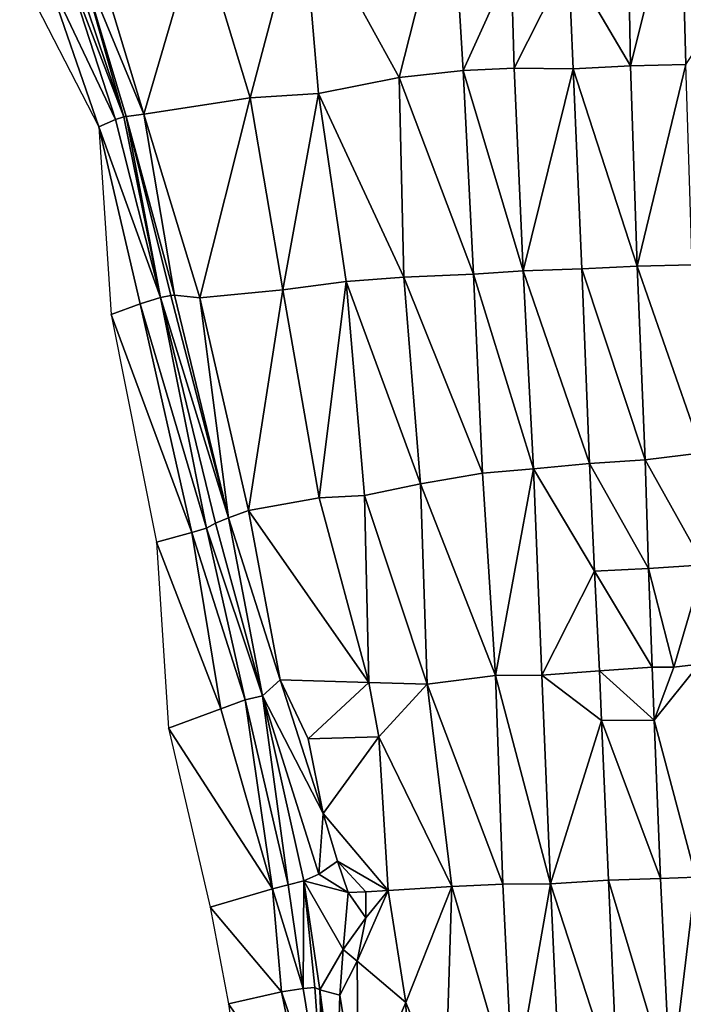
# Model space of a CAD drawing. Header units: feet. Extents: x 116535 to 120173, y 200032 to 203855.
# Tile 32 of 87: x 118209 to 118354, y 201911 to 202126. Entities that reach past the tile are written whole.
import ezdxf

# ---------------------------------------------------------------- set-up
doc = ezdxf.new("R2010")
doc.units = ezdxf.units.FT
doc.header["$MEASUREMENT"] = 0
doc.layers.add('V-TOPO-TINN-3DFC', color=3, linetype='Continuous')

msp = doc.modelspace()

# ---------------------------------------------------------------- linework, layer by layer
at = {"layer": 'V-TOPO-TINN-3DFC'}
for points in [[(118341.67867, 202159.419478, 573.727659), (118328.926518, 202138.8327, 573.957195), (118342.440312, 202115.830327, 573.749304)], [(118341.67867, 202159.419478, 573.727659), (118342.440312, 202115.830327, 573.749304), (118353.416794, 202159.39654, 573.751669)], [(118353.416794, 202159.39654, 573.751669), (118342.440312, 202115.830327, 573.749304), (118354.586563, 202116.103874, 573.676893)], [(118353.416794, 202159.39654, 573.751669), (118354.586563, 202116.103874, 573.676893), (118369.7955, 202139.1628, 573.582)], [(118291.9213, 202113.2747, 564.442), (118303.2902, 202158.0973, 572.558), (118270.6876, 202151.8398, 558.102)], [(118303.2902, 202158.0973, 572.558), (118291.9213, 202113.2747, 564.442), (118305.8954, 202114.8409, 572.373)], [(118303.2902, 202158.0973, 572.558), (118305.8954, 202114.8409, 572.373), (118316.374755, 202137.994671, 573.69643)], [(118270.6876, 202151.8398, 558.102), (118248.0208, 202146.1033, 558.202), (118259.3007, 202108.8044, 557.746)], [(118270.6876, 202151.8398, 558.102), (118259.3007, 202108.8044, 557.746), (118274.2249, 202109.7534, 558.046)], [(118291.9213, 202113.2747, 564.442), (118270.6876, 202151.8398, 558.102), (118274.2249, 202109.7534, 558.046)], [(118224.3769, 202143.7932, 557.288), (118236.0739, 202105.2811, 558.614), (118248.0208, 202146.1033, 558.202)], [(118259.3007, 202108.8044, 557.746), (118248.0208, 202146.1033, 558.202), (118236.0739, 202105.2811, 558.614)], [(118224.3769, 202143.7932, 557.288), (118221.6727, 202140.1819, 550.542), (118236.0739, 202105.2811, 558.614)], [(118219.9006, 202139.7428, 549.678), (118231.6855, 202104.655, 549.822), (118221.6727, 202140.1819, 550.542)], [(118236.0739, 202105.2811, 558.614), (118221.6727, 202140.1819, 550.542), (118232.2336, 202104.754, 550.192)], [(118232.2336, 202104.754, 550.192), (118221.6727, 202140.1819, 550.542), (118231.6855, 202104.655, 549.822)], [(118218.5635, 202138.9668, 549.106), (118214.5161, 202136.5706, 547.029), (118229.9034, 202104.065, 549.052)], [(118219.9006, 202139.7428, 549.678), (118218.5635, 202138.9668, 549.106), (118231.6855, 202104.655, 549.822)], [(118218.5635, 202138.9668, 549.106), (118229.9034, 202104.065, 549.052), (118231.6855, 202104.655, 549.822)], [(118317.033842, 202115.2981, 573.731429), (118316.374755, 202137.994671, 573.69643), (118305.8954, 202114.8409, 572.373)], [(118317.033842, 202115.2981, 573.731429), (118328.926518, 202138.8327, 573.957195), (118316.374755, 202137.994671, 573.69643)], [(118317.033842, 202115.2981, 573.731429), (118329.948993, 202115.174292, 573.957578), (118328.926518, 202138.8327, 573.957195)], [(118329.948993, 202115.174292, 573.957578), (118342.440312, 202115.830327, 573.749304), (118328.926518, 202138.8327, 573.957195)], [(118226.1951, 202102.4639, 545.956), (118214.5161, 202136.5706, 547.029), (118208.9307, 202136.0935, 546.016)], [(118229.9034, 202104.065, 549.052), (118214.5161, 202136.5706, 547.029), (118226.1951, 202102.4639, 545.956)], [(118308.1006, 202070.2913, 572.16), (118305.8954, 202114.8409, 572.373), (118291.9213, 202113.2747, 564.442)], [(118319.017965, 202071.008915, 573.533197), (118317.033842, 202115.2981, 573.731429), (118305.8954, 202114.8409, 572.373)], [(118319.017965, 202071.008915, 573.533197), (118305.8954, 202114.8409, 572.373), (118308.1006, 202070.2913, 572.16)], [(118319.017965, 202071.008915, 573.533197), (118329.948993, 202115.174292, 573.957578), (118317.033842, 202115.2981, 573.731429)], [(118319.017965, 202071.008915, 573.533197), (118331.78859, 202071.408467, 573.804868), (118329.948993, 202115.174292, 573.957578)], [(118329.948993, 202115.174292, 573.957578), (118343.895507, 202072.02494, 573.592827), (118342.440312, 202115.830327, 573.749304)], [(118331.78859, 202071.408467, 573.804868), (118343.895507, 202072.02494, 573.592827), (118329.948993, 202115.174292, 573.957578)], [(118354.586563, 202116.103874, 573.676893), (118342.440312, 202115.830327, 573.749304), (118343.895507, 202072.02494, 573.592827)], [(118355.972008, 202072.308018, 573.365106), (118354.586563, 202116.103874, 573.676893), (118343.895507, 202072.02494, 573.592827)], [(118292.9024, 202069.6512, 563.506), (118291.9213, 202113.2747, 564.442), (118274.2249, 202109.7534, 558.046)], [(118308.1006, 202070.2913, 572.16), (118291.9213, 202113.2747, 564.442), (118292.9024, 202069.6512, 563.506)], [(118248.3078, 202065.1079, 557.625), (118259.3007, 202108.8044, 557.746), (118236.0739, 202105.2811, 558.614)], [(118266.4443, 202066.817, 557.835), (118259.3007, 202108.8044, 557.746), (118248.3078, 202065.1079, 557.625)], [(118266.4443, 202066.817, 557.835), (118274.2249, 202109.7534, 558.046), (118259.3007, 202108.8044, 557.746)], [(118280.3164, 202068.6752, 558.418), (118274.2249, 202109.7534, 558.046), (118266.4443, 202066.817, 557.835)], [(118292.9024, 202069.6512, 563.506), (118274.2249, 202109.7534, 558.046), (118280.3164, 202068.6752, 558.418)], [(118239.7001, 202065.1429, 549.313), (118229.9034, 202104.065, 549.052), (118226.1951, 202102.4639, 545.956)], [(118231.6855, 202104.655, 549.822), (118229.9034, 202104.065, 549.052), (118239.7001, 202065.1429, 549.313)], [(118231.6855, 202104.655, 549.822), (118239.7001, 202065.1429, 549.313), (118232.2336, 202104.754, 550.192)], [(118232.2336, 202104.754, 550.192), (118242.7654, 202065.6479, 550.47), (118236.0739, 202105.2811, 558.614)], [(118232.2336, 202104.754, 550.192), (118241.9623, 202065.5929, 549.915), (118242.7654, 202065.6479, 550.47)], [(118232.2336, 202104.754, 550.192), (118239.7001, 202065.1429, 549.313), (118241.9623, 202065.5929, 549.915)], [(118248.3078, 202065.1079, 557.625), (118236.0739, 202105.2811, 558.614), (118242.7654, 202065.6479, 550.47)], [(118239.7001, 202065.1429, 549.313), (118226.1951, 202102.4639, 545.956), (118235.3008, 202063.8138, 546.868)], [(118235.3008, 202063.8138, 546.868), (118226.1951, 202102.4639, 545.956), (118228.9113, 202061.4626, 545.872)], [(118319.017965, 202071.008915, 573.533197), (118333.482567, 202028.904521, 573.618991), (118331.78859, 202071.408467, 573.804868)], [(118331.78859, 202071.408467, 573.804868), (118345.634188, 202029.695269, 573.384314), (118343.895507, 202072.02494, 573.592827)], [(118333.482567, 202028.904521, 573.618991), (118345.634188, 202029.695269, 573.384314), (118331.78859, 202071.408467, 573.804868)], [(118358.089562, 202031.174263, 573.136349), (118355.972008, 202072.308018, 573.365106), (118343.895507, 202072.02494, 573.592827)], [(118358.089562, 202031.174263, 573.136349), (118343.895507, 202072.02494, 573.592827), (118345.634188, 202029.695269, 573.384314)], [(118296.5367, 202024.3936, 563.902), (118292.9024, 202069.6512, 563.506), (118280.3164, 202068.6752, 558.418)], [(118310.0768, 202026.7788, 571.978), (118308.1006, 202070.2913, 572.16), (118292.9024, 202069.6512, 563.506)], [(118310.0768, 202026.7788, 571.978), (118292.9024, 202069.6512, 563.506), (118296.5367, 202024.3936, 563.902)], [(118321.246292, 202027.674481, 573.252122), (118319.017965, 202071.008915, 573.533197), (118308.1006, 202070.2913, 572.16)], [(118321.246292, 202027.674481, 573.252122), (118308.1006, 202070.2913, 572.16), (118310.0768, 202026.7788, 571.978)], [(118321.246292, 202027.674481, 573.252122), (118333.482567, 202028.904521, 573.618991), (118319.017965, 202071.008915, 573.533197)], [(118258.9717, 202018.5972, 557.566), (118266.4443, 202066.817, 557.835), (118248.3078, 202065.1079, 557.625)], [(118274.3639, 202021.3854, 558.143), (118266.4443, 202066.817, 557.835), (118258.9717, 202018.5972, 557.566)], [(118274.3639, 202021.3854, 558.143), (118280.3164, 202068.6752, 558.418), (118266.4443, 202066.817, 557.835)], [(118284.2937, 202021.8604, 558.275), (118280.3164, 202068.6752, 558.418), (118274.3639, 202021.3854, 558.143)], [(118296.5367, 202024.3936, 563.902), (118280.3164, 202068.6752, 558.418), (118284.2937, 202021.8604, 558.275)], [(118239.7001, 202065.1429, 549.313), (118235.3008, 202063.8138, 546.868), (118249.779, 202014.7099, 548.945)], [(118241.9623, 202065.5929, 549.915), (118239.7001, 202065.1429, 549.313), (118254.5633, 202017.017, 551.626)], [(118239.7001, 202065.1429, 549.313), (118251.7311, 202015.824, 549.564), (118254.5633, 202017.017, 551.626)], [(118239.7001, 202065.1429, 549.313), (118249.779, 202014.7099, 548.945), (118251.7311, 202015.824, 549.564)], [(118241.9623, 202065.5929, 549.915), (118254.5633, 202017.017, 551.626), (118242.7654, 202065.6479, 550.47)], [(118242.7654, 202065.6479, 550.47), (118254.5633, 202017.017, 551.626), (118248.3078, 202065.1079, 557.625)], [(118258.9717, 202018.5972, 557.566), (118248.3078, 202065.1079, 557.625), (118254.5633, 202017.017, 551.626)], [(118235.3008, 202063.8138, 546.868), (118228.9113, 202061.4626, 545.872), (118246.5387, 202013.7788, 547.672)], [(118235.3008, 202063.8138, 546.868), (118246.5387, 202013.7788, 547.672), (118249.779, 202014.7099, 548.945)], [(118246.5387, 202013.7788, 547.672), (118228.9113, 202061.4626, 545.872), (118238.8061, 202011.6706, 546.708)], [(118358.089562, 202031.174263, 573.136349), (118345.634188, 202029.695269, 573.384314), (118358.499687, 202006.699517, 573.111898)], [(118321.246292, 202027.674481, 573.252122), (118334.60145, 202005.310515, 573.544516), (118333.482567, 202028.904521, 573.618991)], [(118333.482567, 202028.904521, 573.618991), (118346.403618, 202005.920315, 573.335657), (118345.634188, 202029.695269, 573.384314)], [(118334.60145, 202005.310515, 573.544516), (118346.403618, 202005.920315, 573.335657), (118333.482567, 202028.904521, 573.618991)], [(118358.499687, 202006.699517, 573.111898), (118345.634188, 202029.695269, 573.384314), (118346.403618, 202005.920315, 573.335657)], [(118312.967, 201982.5083, 571.704), (118310.0768, 202026.7788, 571.978), (118296.5367, 202024.3936, 563.902)], [(118321.246292, 202027.674481, 573.252122), (118310.0768, 202026.7788, 571.978), (118312.967, 201982.5083, 571.704)], [(118321.246292, 202027.674481, 573.252122), (118312.967, 201982.5083, 571.704), (118323.090404, 201982.544794, 572.98453)], [(118321.246292, 202027.674481, 573.252122), (118323.090404, 201982.544794, 572.98453), (118334.60145, 202005.310515, 573.544516)], [(118297.9788, 201980.6471, 563.097), (118296.5367, 202024.3936, 563.902), (118284.2937, 202021.8604, 558.275)], [(118312.967, 201982.5083, 571.704), (118296.5367, 202024.3936, 563.902), (118297.9788, 201980.6471, 563.097)], [(118285.2578, 201980.9742, 556.901), (118284.2937, 202021.8604, 558.275), (118274.3639, 202021.3854, 558.143)], [(118297.9788, 201980.6471, 563.097), (118284.2937, 202021.8604, 558.275), (118285.2578, 201980.9742, 556.901)], [(118285.2578, 201980.9742, 556.901), (118274.3639, 202021.3854, 558.143), (118258.9717, 202018.5972, 557.566)], [(118265.8582, 201981.5652, 557.748), (118258.9717, 202018.5972, 557.566), (118254.5633, 202017.017, 551.626)], [(118285.2578, 201980.9742, 556.901), (118258.9717, 202018.5972, 557.566), (118265.8582, 201981.5652, 557.748)], [(118261.9759, 201978.0629, 551.095), (118251.7311, 202015.824, 549.564), (118249.779, 202014.7099, 548.945)], [(118261.9759, 201978.0629, 551.095), (118254.5633, 202017.017, 551.626), (118251.7311, 202015.824, 549.564)], [(118261.9759, 201978.0629, 551.095), (118265.8582, 201981.5652, 557.748), (118254.5633, 202017.017, 551.626)], [(118252.8892, 201975.1957, 547.976), (118246.5387, 202013.7788, 547.672), (118238.8061, 202011.6706, 546.708)], [(118249.779, 202014.7099, 548.945), (118246.5387, 202013.7788, 547.672), (118258.1926, 201977.1819, 549.544)], [(118258.1926, 201977.1819, 549.544), (118246.5387, 202013.7788, 547.672), (118252.8892, 201975.1957, 547.976)], [(118249.779, 202014.7099, 548.945), (118258.1926, 201977.1819, 549.544), (118261.9759, 201978.0629, 551.095)], [(118252.8892, 201975.1957, 547.976), (118238.8061, 202011.6706, 546.708), (118241.4823, 201970.9544, 547.25)], [(118358.499687, 202006.699517, 573.111898), (118346.403618, 202005.920315, 573.335657), (118351.914602, 201984.364209, 573.083278)], [(118358.499687, 202006.699517, 573.111898), (118351.914602, 201984.364209, 573.083278), (118357.503565, 201984.987255, 572.997396)], [(118323.090404, 201982.544794, 572.98453), (118335.673281, 201983.510801, 573.458746), (118334.60145, 202005.310515, 573.544516)], [(118334.60145, 202005.310515, 573.544516), (118347.191582, 201984.297887, 573.302501), (118346.403618, 202005.920315, 573.335657)], [(118335.673281, 201983.510801, 573.458746), (118347.191582, 201984.297887, 573.302501), (118334.60145, 202005.310515, 573.544516)], [(118351.914602, 201984.364209, 573.083278), (118346.403618, 202005.920315, 573.335657), (118347.191582, 201984.297887, 573.302501)], [(118356.733213, 201938.437938, 572.391156), (118357.503565, 201984.987255, 572.997396), (118347.60296, 201972.713052, 573.25846)], [(118357.503565, 201984.987255, 572.997396), (118351.914602, 201984.364209, 573.083278), (118347.60296, 201972.713052, 573.25846)], [(118323.090404, 201982.544794, 572.98453), (118336.084109, 201972.643095, 573.417516), (118335.673281, 201983.510801, 573.458746)], [(118347.60296, 201972.713052, 573.25846), (118347.191582, 201984.297887, 573.302501), (118335.673281, 201983.510801, 573.458746)], [(118347.60296, 201972.713052, 573.25846), (118335.673281, 201983.510801, 573.458746), (118336.084109, 201972.643095, 573.417516)], [(118351.914602, 201984.364209, 573.083278), (118347.191582, 201984.297887, 573.302501), (118347.60296, 201972.713052, 573.25846)], [(118265.8582, 201981.5652, 557.748), (118261.9759, 201978.0629, 551.095), (118275.238, 201952.3639, 557.222)], [(118285.2578, 201980.9742, 556.901), (118265.8582, 201981.5652, 557.748), (118271.9587, 201968.6762, 557.154)], [(118265.8582, 201981.5652, 557.748), (118275.238, 201952.3639, 557.222), (118271.9587, 201968.6762, 557.154)], [(118285.2578, 201980.9742, 556.901), (118271.9587, 201968.6762, 557.154), (118287.424, 201969.0852, 557.069)], [(118297.9788, 201980.6471, 563.097), (118285.2578, 201980.9742, 556.901), (118287.424, 201969.0852, 557.069)], [(118297.9788, 201980.6471, 563.097), (118287.424, 201969.0852, 557.069), (118303.4302, 201936.3326, 565.334)], [(118314.5831, 201936.8516, 571.277), (118312.967, 201982.5083, 571.704), (118297.9788, 201980.6471, 563.097)], [(118297.9788, 201980.6471, 563.097), (118303.4302, 201936.3326, 565.334), (118314.5831, 201936.8516, 571.277)], [(118324.950654, 201936.932458, 572.809283), (118323.090404, 201982.544794, 572.98453), (118312.967, 201982.5083, 571.704)], [(118312.967, 201982.5083, 571.704), (118314.5831, 201936.8516, 571.277), (118324.950654, 201936.932458, 572.809283)], [(118324.950654, 201936.932458, 572.809283), (118336.084109, 201972.643095, 573.417516), (118323.090404, 201982.544794, 572.98453)], [(118258.1926, 201977.1819, 549.544), (118252.8892, 201975.1957, 547.976), (118264.2231, 201935.8706, 548.442)], [(118267.6124, 201936.7616, 549.581), (118261.9759, 201978.0629, 551.095), (118258.1926, 201977.1819, 549.544)], [(118267.6124, 201936.7616, 549.581), (118258.1926, 201977.1819, 549.544), (118264.2231, 201935.8706, 548.442)], [(118274.3409, 201939.0518, 552.796), (118275.238, 201952.3639, 557.222), (118261.9759, 201978.0629, 551.095)], [(118274.3409, 201939.0518, 552.796), (118261.9759, 201978.0629, 551.095), (118271.0747, 201937.5977, 551.143)], [(118271.0747, 201937.5977, 551.143), (118261.9759, 201978.0629, 551.095), (118267.6124, 201936.7616, 549.581)], [(118252.8892, 201975.1957, 547.976), (118241.4823, 201970.9544, 547.25), (118264.2231, 201935.8706, 548.442)], [(118336.084109, 201972.643095, 573.417516), (118324.950654, 201936.932458, 572.809283), (118337.613701, 201937.759453, 573.330959)], [(118336.084109, 201972.643095, 573.417516), (118349.001958, 201938.13506, 573.173721), (118347.60296, 201972.713052, 573.25846)], [(118336.084109, 201972.643095, 573.417516), (118337.613701, 201937.759453, 573.330959), (118349.001958, 201938.13506, 573.173721)], [(118356.733213, 201938.437938, 572.391156), (118347.60296, 201972.713052, 573.25846), (118349.001958, 201938.13506, 573.173721)], [(118241.4823, 201970.9544, 547.25), (118250.604, 201931.8703, 546.855), (118264.2231, 201935.8706, 548.442)], [(118271.9587, 201968.6762, 557.154), (118275.238, 201952.3639, 557.222), (118287.424, 201969.0852, 557.069)], [(118287.424, 201969.0852, 557.069), (118275.238, 201952.3639, 557.222), (118289.4671, 201935.5215, 557.423)], [(118287.424, 201969.0852, 557.069), (118289.4671, 201935.5215, 557.423), (118303.4302, 201936.3326, 565.334)], [(118275.238, 201952.3639, 557.222), (118274.3409, 201939.0518, 552.796), (118278.4342, 201941.9101, 556.453)], [(118275.238, 201952.3639, 557.222), (118278.4342, 201941.9101, 556.453), (118289.4671, 201935.5215, 557.423)], [(118278.4342, 201941.9101, 556.453), (118274.3409, 201939.0518, 552.796), (118280.7614, 201935.0175, 553.081)], [(118289.4671, 201935.5215, 557.423), (118278.4342, 201941.9101, 556.453), (118284.6217, 201935.2255, 556.98)], [(118284.6217, 201935.2255, 556.98), (118278.4342, 201941.9101, 556.453), (118280.7614, 201935.0175, 553.081)], [(118270.8736, 201914.0408, 549.547), (118271.0747, 201937.5977, 551.143), (118267.6124, 201936.7616, 549.581)], [(118271.0747, 201937.5977, 551.143), (118270.8736, 201914.0408, 549.547), (118273.4338, 201914.2648, 550.967)], [(118280.7614, 201935.0175, 553.081), (118274.3409, 201939.0518, 552.796), (118271.0747, 201937.5977, 551.143)], [(118274.5719, 201913.7408, 551.943), (118271.0747, 201937.5977, 551.143), (118273.4338, 201914.2648, 550.967)], [(118274.5719, 201913.7408, 551.943), (118279.6303, 201922.5985, 552.613), (118271.0747, 201937.5977, 551.143)], [(118280.7614, 201935.0175, 553.081), (118271.0747, 201937.5977, 551.143), (118279.6303, 201922.5985, 552.613)], [(118324.950654, 201936.932458, 572.809283), (118339.655184, 201891.698859, 573.135517), (118337.613701, 201937.759453, 573.330959)], [(118351.189745, 201892.475452, 572.957875), (118349.001958, 201938.13506, 573.173721), (118337.613701, 201937.759453, 573.330959)], [(118351.189745, 201892.475452, 572.957875), (118337.613701, 201937.759453, 573.330959), (118339.655184, 201891.698859, 573.135517)], [(118351.189745, 201892.475452, 572.957875), (118356.733213, 201938.437938, 572.391156), (118349.001958, 201938.13506, 573.173721)], [(118368.274521, 201893.143333, 570.449071), (118356.733213, 201938.437938, 572.391156), (118351.189745, 201892.475452, 572.957875)], [(118266.1623, 201913.3568, 548.358), (118264.2231, 201935.8706, 548.442), (118250.604, 201931.8703, 546.855)], [(118267.6124, 201936.7616, 549.581), (118264.2231, 201935.8706, 548.442), (118270.8736, 201914.0408, 549.547)], [(118266.1623, 201913.3568, 548.358), (118270.8736, 201914.0408, 549.547), (118264.2231, 201935.8706, 548.442)], [(118289.4671, 201935.5215, 557.423), (118282.7086, 201920.0263, 557.837), (118293.3694, 201910.9646, 559.158)], [(118289.4671, 201935.5215, 557.423), (118284.5987, 201929.5051, 556.427), (118282.7086, 201920.0263, 557.837)], [(118289.4671, 201935.5215, 557.423), (118284.6217, 201935.2255, 556.98), (118284.5987, 201929.5051, 556.427)], [(118289.4671, 201935.5215, 557.423), (118293.3694, 201910.9646, 559.158), (118303.4302, 201936.3326, 565.334)], [(118301.9401, 201889.8729, 563.489), (118303.4302, 201936.3326, 565.334), (118293.3694, 201910.9646, 559.158)], [(118301.9401, 201889.8729, 563.489), (118316.8203, 201890.4119, 571.482), (118303.4302, 201936.3326, 565.334)], [(118316.8203, 201890.4119, 571.482), (118314.5831, 201936.8516, 571.277), (118303.4302, 201936.3326, 565.334)], [(118324.950654, 201936.932458, 572.809283), (118314.5831, 201936.8516, 571.277), (118316.8203, 201890.4119, 571.482)], [(118327.070243, 201890.851211, 572.720738), (118324.950654, 201936.932458, 572.809283), (118316.8203, 201890.4119, 571.482)], [(118327.070243, 201890.851211, 572.720738), (118339.655184, 201891.698859, 573.135517), (118324.950654, 201936.932458, 572.809283)], [(118284.5987, 201929.5051, 556.427), (118280.7614, 201935.0175, 553.081), (118279.6303, 201922.5985, 552.613)], [(118284.6217, 201935.2255, 556.98), (118280.7614, 201935.0175, 553.081), (118284.5987, 201929.5051, 556.427)], [(118254.5663, 201910.6876, 547.194), (118266.1623, 201913.3568, 548.358), (118250.604, 201931.8703, 546.855)], [(118284.5987, 201929.5051, 556.427), (118279.6303, 201922.5985, 552.613), (118282.7086, 201920.0263, 557.837)], [(118278.8843, 201912.5927, 558.04), (118279.6303, 201922.5985, 552.613), (118274.5719, 201913.7408, 551.943)], [(118282.7086, 201920.0263, 557.837), (118279.6303, 201922.5985, 552.613), (118278.8843, 201912.5927, 558.04)], [(118282.9926, 201887.3117, 559.374), (118282.7086, 201920.0263, 557.837), (118278.8843, 201912.5927, 558.04)], [(118282.9926, 201887.3117, 559.374), (118293.3694, 201910.9646, 559.158), (118282.7086, 201920.0263, 557.837)], [(118275.502, 201885.9226, 549.777), (118270.8736, 201914.0408, 549.547), (118266.1623, 201913.3568, 548.358)], [(118273.4338, 201914.2648, 550.967), (118270.8736, 201914.0408, 549.547), (118275.502, 201885.9226, 549.777)], [(118273.4338, 201914.2648, 550.967), (118275.502, 201885.9226, 549.777), (118274.5719, 201913.7408, 551.943)], [(118271.9927, 201884.9755, 548.772), (118266.1623, 201913.3568, 548.358), (118254.5663, 201910.6876, 547.194)], [(118275.502, 201885.9226, 549.777), (118266.1623, 201913.3568, 548.358), (118271.9927, 201884.9755, 548.772)], [(118278.8843, 201912.5927, 558.04), (118274.5719, 201913.7408, 551.943), (118278.1212, 201886.7096, 551.807)], [(118274.5719, 201913.7408, 551.943), (118277.3832, 201886.4156, 550.652), (118278.1212, 201886.7096, 551.807)], [(118274.5719, 201913.7408, 551.943), (118275.502, 201885.9226, 549.777), (118277.3832, 201886.4156, 550.652)], [(118282.9926, 201887.3117, 559.374), (118278.8843, 201912.5927, 558.04), (118278.1212, 201886.7096, 551.807)], [(118271.9927, 201884.9755, 548.772), (118254.5663, 201910.6876, 547.194), (118258.9267, 201880.6042, 547.386)], [(118293.8935, 201889.4279, 559.134), (118293.3694, 201910.9646, 559.158), (118282.9926, 201887.3117, 559.374)], [(118301.9401, 201889.8729, 563.489), (118293.3694, 201910.9646, 559.158), (118293.8935, 201889.4279, 559.134)]]:
    msp.add_3dface(points, dxfattribs=at)

doc.saveas('drawing.dxf')
